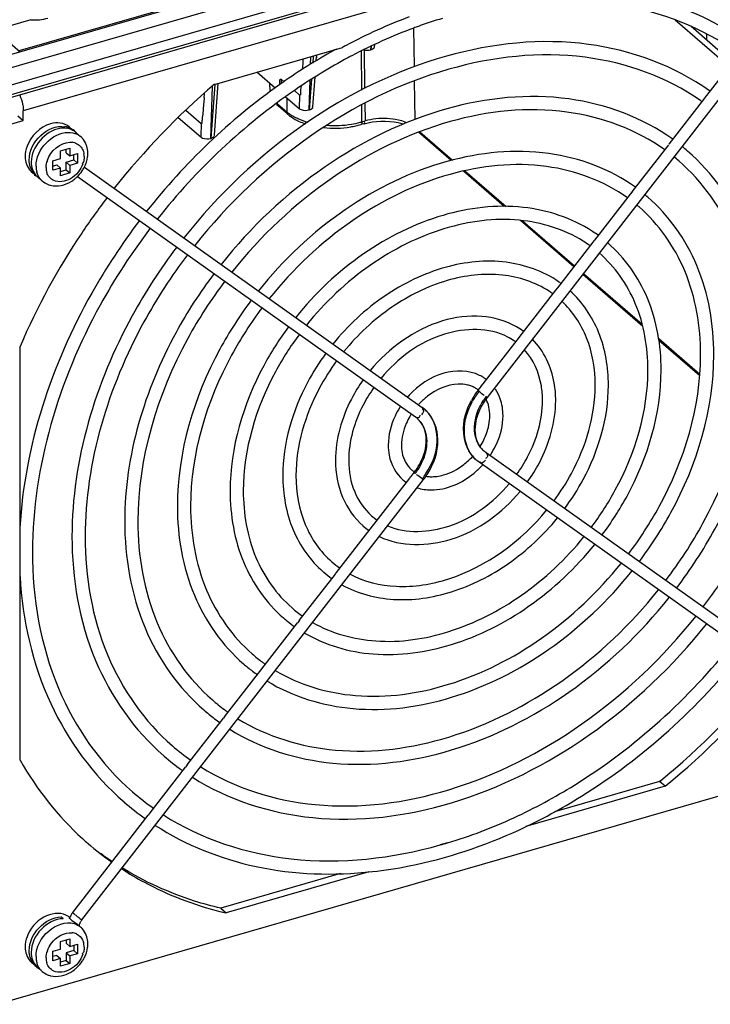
# Model space of a CAD drawing. Header units: inches. Extents: x 0 to 117, y 0 to 83.
# Tile 42 of 64: x 105.13 to 106.98, y 18.68 to 21.32. Entities that reach past the tile are written whole.
import ezdxf

# ---------------------------------------------------------------- set-up
doc = ezdxf.new("R2010")
doc.units = ezdxf.units.IN
doc.header["$LTSCALE"] = 6.431102
doc.header["$MEASUREMENT"] = 0
doc.layers.get('0').update_dxf_attribs({"linetype": 'CONTINUOUS'})

msp = doc.modelspace()

# ---------------------------------------------------------------- linework, layer by layer
at = {"color": 7, "linetype": 'CONTINUOUS'}
for p, q in [((104.3367, 20.9734), (107.7155, 21.9488)), ((107.467, 21.9121), (105.0189, 21.2054)), ((104.3353, 20.9269), (107.7281, 21.9063)), ((105.1238, 21.2399), (107.34, 21.8796)), ((105.028, 21.0937), (107.5181, 21.8126)), ((105.0313, 21.1015), (107.5214, 21.8204)), ((107.4051, 21.7335), (105.1377, 21.079)), ((107.3, 21.4915), (106.3832, 20.3101)), ((105.158, 21.3235), (105.0599, 21.2952)), ((106.1874, 21.1974), (106.1859, 21.3011)), ((106.8878, 21.3237), (107.0326, 21.1983)), ((107.0393, 21.2108), (106.9293, 21.3062)), ((105.1291, 21.2365), (105.0591, 21.2972)), ((106.9712, 21.287), (106.9714, 21.2798)), ((106.9714, 21.2798), (106.9716, 21.2695)), ((105.6508, 21.1503), (105.9944, 21.2495)), ((106.0717, 21.2527), (106.071, 21.2432)), ((106.071, 21.2432), (106.0713, 21.2526)), ((106.0808, 21.2514), (106.0813, 21.2571)), ((105.909, 21.2042), (105.9096, 21.2232)), ((105.9159, 21.2256), (105.9145, 21.2075)), ((105.9242, 21.2133), (105.925, 21.2249)), ((105.9255, 21.2216), (105.9259, 21.2284)), ((106.0461, 21.135), (106.0452, 21.24)), ((106.0525, 21.2438), (106.054, 21.1391)), ((107.0669, 21.2425), (106.9719, 21.1201)), ((105.8136, 21.1405), (105.7643, 21.1831)), ((105.915, 21.0899), (105.921, 21.1702)), ((105.6517, 21.1503), (105.641, 21.0054)), ((105.641, 21.0054), (105.6453, 21.1455)), ((105.6508, 21.0136), (105.6612, 21.1533)), ((105.8005, 21.1339), (105.7999, 21.1523)), ((105.8297, 21.1646), (105.8378, 21.1575)), ((105.8297, 21.1646), (105.8299, 21.1522)), ((105.9113, 21.1642), (105.9052, 21.0817)), ((105.9052, 21.0817), (105.9077, 21.1617)), ((106.1894, 21.0564), (106.1879, 21.1598)), ((105.8416, 21.1171), (105.8783, 21.0853)), ((105.8655, 21.1335), (105.8794, 21.1215)), ((105.8794, 21.1215), (105.8783, 21.0853)), ((106.9719, 21.1201), (106.9667, 21.1137)), ((105.8203, 21.0983), (105.8202, 21.1011)), ((105.8203, 21.0983), (105.8452, 21.0767)), ((105.8483, 21.0695), (105.8234, 21.0911)), ((105.8449, 21.1143), (105.8452, 21.0767)), ((106.0468, 21.0497), (106.0464, 21.0953)), ((106.0546, 21.0996), (106.0553, 21.0522)), ((106.9668, 21.1136), (106.8709, 20.99)), ((105.123, 21.0662), (105.1377, 21.0534)), ((105.1375, 21.0849), (105.1377, 21.079)), ((105.1377, 21.0534), (105.1377, 21.079)), ((105.5739, 21.081), (105.6152, 21.0452)), ((105.0695, 21.0337), (105.1377, 21.0534)), ((105.5535, 21.0615), (105.614, 21.0091)), ((105.6152, 21.0452), (105.614, 21.0091)), ((106.052, 21.0446), (106.0435, 21.0422)), ((106.0468, 21.0497), (106.0553, 21.0522)), ((106.052, 21.0446), (106.0631, 21.0474)), ((106.0538, 21.0498), (106.0534, 21.0513)), ((106.1544, 21.0454), (106.159, 21.044)), ((105.2621, 21.0356), (105.2683, 21.0301)), ((105.2786, 21.0212), (105.2916, 21.01)), ((106.2864, 20.946), (106.1988, 21.0218)), ((106.2024, 21.0232), (106.2903, 20.947)), ((106.8668, 20.9846), (106.7717, 20.8622)), ((106.8693, 20.9879), (106.8667, 20.9847)), ((105.2371, 20.9715), (105.2627, 20.9789)), ((105.2371, 20.951), (105.2371, 20.9715)), ((105.2528, 20.9669), (105.2528, 20.976)), ((105.2528, 20.9669), (105.2627, 20.9584)), ((105.2627, 20.9789), (105.2627, 20.9584)), ((105.2627, 20.9584), (105.2831, 20.9643)), ((105.2733, 20.9473), (105.2733, 20.9615)), ((105.2831, 20.9643), (105.2831, 20.9387)), ((105.2166, 20.9451), (105.2371, 20.951)), ((105.2166, 20.9196), (105.2166, 20.9451)), ((105.2166, 20.9309), (105.2273, 20.934)), ((105.2273, 20.934), (105.2371, 20.9255)), ((105.2528, 20.9414), (105.2733, 20.9473)), ((105.2528, 20.9414), (105.2627, 20.9328)), ((105.2528, 20.9209), (105.2528, 20.9414)), ((105.2831, 20.9387), (105.2627, 20.9328)), ((105.2627, 20.9328), (105.2627, 20.9124)), ((105.2733, 20.9473), (105.2831, 20.9387)), ((105.301, 20.9567), (105.3008, 20.9503)), ((105.159, 20.9165), (105.1653, 20.9111)), ((105.2371, 20.9255), (105.2166, 20.9196)), ((105.2371, 20.905), (105.2371, 20.9255)), ((105.2371, 20.9164), (105.2528, 20.9209)), ((105.2627, 20.9124), (105.2371, 20.905)), ((105.2528, 20.9209), (105.2627, 20.9124)), ((105.3016, 20.9284), (106.2087, 20.2832)), ((106.429, 20.8225), (106.3194, 20.9174)), ((106.3234, 20.9183), (106.434, 20.8226)), ((105.1755, 20.9022), (105.1885, 20.8909)), ((105.2831, 20.903), (106.1905, 20.2575)), ((106.7667, 20.8557), (106.671, 20.7324)), ((106.7718, 20.8622), (106.7666, 20.8558)), ((106.6156, 20.6609), (106.4721, 20.7851)), ((106.4782, 20.7843), (106.6176, 20.6636)), ((106.6666, 20.7267), (106.5716, 20.6043)), ((106.6692, 20.73), (106.6666, 20.7268)), ((106.6711, 20.7325), (106.6692, 20.73)), ((106.8008, 20.5005), (106.6394, 20.6403)), ((106.6415, 20.6429), (106.7991, 20.5064)), ((106.5665, 20.5977), (106.4709, 20.4744)), ((106.5716, 20.6043), (106.5664, 20.5979)), ((106.4691, 20.4721), (106.3714, 20.3463)), ((106.471, 20.4746), (106.4691, 20.4721)), ((106.8435, 20.468), (106.954, 20.3722)), ((106.9536, 20.3682), (106.8441, 20.463)), ((105.1292, 19.3363), (105.1292, 20.447)), ((106.3664, 20.3398), (106.3583, 20.3294)), ((106.3714, 20.3463), (106.3661, 20.34)), ((106.3728, 20.3173), (106.3738, 20.3166)), ((106.3738, 20.3166), (106.3743, 20.3163)), ((106.3799, 20.3121), (106.3836, 20.3096)), ((106.2095, 20.2783), (106.2083, 20.2782)), ((106.2155, 20.2778), (106.2087, 20.2832)), ((106.195, 20.254), (106.1899, 20.2579)), ((106.2031, 20.2614), (106.2035, 20.2628)), ((106.2075, 20.2635), (106.209, 20.2658)), ((106.3804, 20.161), (106.3754, 20.1649)), ((106.3611, 20.1362), (106.3548, 20.1411)), ((107.2967, 19.5093), (106.3799, 20.1614)), ((107.2784, 19.4836), (106.3616, 20.1358)), ((105.2952, 18.9081), (106.212, 20.0895)), ((106.0784, 19.9687), (106.1752, 20.0934)), ((106.1786, 20.0978), (106.1871, 20.1088)), ((106.1877, 20.1081), (106.1865, 20.1094)), ((106.1899, 20.106), (106.1877, 20.1081)), ((106.1944, 20.1024), (106.194, 20.1029)), ((106.1952, 20.1017), (106.1944, 20.1024)), ((106.197, 20.1002), (106.1952, 20.1017)), ((106.2075, 20.0924), (106.197, 20.1002)), ((105.9784, 19.8398), (106.0749, 19.9642)), ((106.0782, 19.9689), (106.0746, 19.9645)), ((105.8786, 19.7112), (105.9754, 19.836)), ((105.978, 19.8402), (105.975, 19.8364)), ((105.7782, 19.5819), (105.8735, 19.7047)), ((105.8787, 19.7113), (105.8734, 19.7048)), ((105.6782, 19.4529), (105.7753, 19.5781)), ((105.7779, 19.5823), (105.7748, 19.5784)), ((105.6778, 19.4533), (105.6747, 19.4495)), ((105.5778, 19.3236), (105.6752, 19.4491)), ((107.4733, 19.375), (105.0695, 18.6811)), ((105.5148, 19.348), (105.516, 19.347)), ((105.576, 19.3212), (105.5734, 19.3179)), ((105.5779, 19.3237), (105.576, 19.3212)), ((105.4784, 19.1954), (105.5734, 19.3179)), ((106.8605, 19.2663), (106.487, 19.1585)), ((106.8458, 19.2791), (106.5635, 19.1976)), ((106.8481, 19.281), (106.8458, 19.2791)), ((106.8605, 19.2663), (106.8458, 19.2791)), ((105.2704, 18.9274), (105.4733, 19.1889)), ((105.4784, 19.1955), (105.4732, 19.189)), ((106.2765, 19.1148), (106.2569, 19.1091)), ((105.9892, 19.0318), (105.6675, 18.939)), ((106.0655, 19.0368), (105.6823, 18.9262)), ((105.2732, 18.9246), (105.2826, 18.9169)), ((105.6675, 18.939), (105.6823, 18.9262)), ((105.2412, 18.9142), (105.241, 18.9145)), ((105.2444, 18.9117), (105.2429, 18.9126)), ((105.2437, 18.9121), (105.2433, 18.9124)), ((105.2804, 18.8977), (105.2826, 18.896)), ((105.2836, 18.8951), (105.2916, 18.8882)), ((105.2371, 18.8497), (105.2627, 18.8571)), ((105.2371, 18.8293), (105.2371, 18.8497)), ((105.2528, 18.8543), (105.2528, 18.8452)), ((105.2528, 18.8452), (105.2627, 18.8366)), ((105.2627, 18.8571), (105.2627, 18.8366)), ((105.2166, 18.8234), (105.2371, 18.8293)), ((105.2166, 18.7978), (105.2166, 18.8234)), ((105.2733, 18.8255), (105.2528, 18.8196)), ((105.2528, 18.8196), (105.2627, 18.8111)), ((105.2528, 18.8196), (105.2528, 18.7991)), ((105.2627, 18.8366), (105.2831, 18.8426)), ((105.2831, 18.817), (105.2627, 18.8111)), ((105.2733, 18.8397), (105.2733, 18.8255)), ((105.2733, 18.8255), (105.2831, 18.817)), ((105.2831, 18.8426), (105.2831, 18.817)), ((105.301, 18.8349), (105.3008, 18.8286)), ((105.159, 18.7947), (105.1657, 18.7889)), ((105.2273, 18.8122), (105.2166, 18.8092)), ((105.2371, 18.8037), (105.2166, 18.7978)), ((105.2273, 18.8122), (105.2371, 18.8037)), ((105.2371, 18.7832), (105.2371, 18.8037)), ((105.2528, 18.7991), (105.2371, 18.7946)), ((105.2627, 18.7906), (105.2371, 18.7832)), ((105.2528, 18.7991), (105.2627, 18.7906)), ((105.2627, 18.8111), (105.2627, 18.7906)), ((105.1755, 18.7804), (105.1885, 18.7692))]:
    msp.add_line(p, q, dxfattribs=at)
for points in [[(106.0631, 21.0474), (106.0742, 21.0494), (106.0857, 21.0508)], [(106.0857, 21.0508), (106.0976, 21.0515), (106.1095, 21.0516), (106.1213, 21.051), (106.1329, 21.0497), (106.1439, 21.0478), (106.1544, 21.0454)], [(105.2409, 18.9147), (105.2407, 18.9149), (105.2406, 18.9151), (105.2404, 18.9153), (105.2401, 18.9154), (105.2397, 18.9155), (105.2392, 18.9157)], [(105.2419, 18.9133), (105.2417, 18.9135), (105.2415, 18.9137), (105.2414, 18.914), (105.2409, 18.9147)], [(105.2429, 18.9126), (105.2426, 18.9128), (105.2423, 18.9131), (105.2419, 18.9133)], [(105.2447, 18.9109), (105.2449, 18.9111), (105.2449, 18.9112), (105.2449, 18.9114), (105.2447, 18.9115), (105.2444, 18.9117)]]:
    msp.add_lwpolyline(points, dxfattribs=at)
for centre, radius, start, end in [((106.6842, 19.9729), 1.4511, 110.5975, 117.9355), ((106.6359, 20.088), 1.2942, 106.7598, 109.7702), ((106.6768, 19.9804), 1.4093, 110.3942, 117.8092), ((106.6483, 20.0529), 1.3314, 109.7585, 110.3302), ((106.7142, 19.9132), 1.5178, 117.8792, 118.3091), ((106.7185, 19.8981), 1.537, 118.7971, 119.4938), ((106.7101, 19.9142), 1.4834, 117.7528, 118.1933), ((100.5759, 21.625), 5.3292, 355.3285, 355.6346), ((106.9113, 19.6672), 1.9465, 130.3606, 141.7856), ((100.9693, 21.4957), 4.6695, 355.3219, 355.4694), ((105.8487, 21.1355), 0.0482, 181.8924, 185.4963), ((105.8744, 21.151), 0.0786, 222.2207, 224.761), ((105.8738, 21.1604), 0.082, 227.5646, 229.2394), ((105.88, 21.1566), 0.0866, 224.7944, 229.1688), ((106.5958, 20.5958), 0.6247, 54.4136, 54.8763), ((105.934, 21.1913), 0.1454, 240.9441, 245.7643), ((105.2402, 20.9789), 0.0586, 76.6247, 80.9681), ((105.9773, 21.2772), 0.2442, 279.2378, 282.5321), ((105.9826, 21.2537), 0.2201, 282.519, 286.0795), ((105.9862, 21.2583), 0.2172, 284.8991, 286.2151), ((106.1214, 20.936), 0.1204, 67.7361, 70.1233), ((105.2467, 20.9806), 0.0521, 73.7504, 82.7147), ((105.241, 20.9821), 0.0553, 68.2836, 76.661), ((105.2417, 20.9839), 0.0534, 60.0416, 68.2339), ((105.2618, 20.9752), 0.0458, 58.8282, 64.0414), ((105.2627, 20.9767), 0.0441, 49.0966, 58.8236), ((105.257, 20.97), 0.0529, 43.3959, 49.1002), ((105.2645, 20.9556), 0.0395, 74.8672, 83.713), ((106.8965, 20.9774), 0.0279, 150.0356, 152.6198), ((106.5496, 20.5426), 0.5671, 49.1201, 51.0692), ((105.2532, 20.9567), 0.0478, 359.9435, 8.2543), ((105.2374, 20.9653), 0.0735, 352.4423, 359.9267), ((105.242, 20.9652), 0.0689, 359.981, 5.0136), ((105.2358, 20.9307), 0.064, 179.9489, 187.7967), ((105.2783, 20.9513), 0.0224, 323.6132, 328.98), ((106.55, 20.543), 0.5312, 49.1262, 50.9956), ((105.2118, 20.9462), 0.0585, 197.2601, 201.983), ((105.188, 20.95), 0.0444, 224.7168, 229.1802), ((105.2088, 20.9449), 0.0552, 201.9513, 210.1911), ((105.2068, 20.9437), 0.0528, 210.2389, 227.1446), ((105.2301, 20.9299), 0.0582, 187.7818, 196.1022), ((105.2045, 20.9357), 0.0443, 224.5754, 229.0982), ((105.2466, 20.9271), 0.0478, 179.9435, 188.2543), ((105.2422, 20.9265), 0.0434, 188.2431, 196.7296), ((105.2142, 20.9729), 0.0982, 313.9818, 326.2148), ((105.2163, 20.9714), 0.0956, 326.2298, 332.461), ((105.2177, 20.9247), 0.0446, 219.4547, 229.0775), ((105.2246, 20.9339), 0.0562, 246.8385, 255.6118), ((105.2174, 20.9689), 0.0931, 301.4311, 308.0473), ((105.2156, 20.9713), 0.0961, 308.0161, 309.1211), ((105.2146, 20.9724), 0.0975, 309.1294, 313.9848), ((106.503, 20.4888), 0.4749, 49.1194, 50.3893), ((106.5034, 20.4892), 0.439, 49.1265, 50.2447), ((106.4545, 20.4324), 0.386, 54.1003, 56.8767), ((106.4544, 20.4322), 0.3508, 54.2964, 57.9864), ((106.4089, 20.3799), 0.2922, 53.9587, 55.4334), ((106.4087, 20.3796), 0.2571, 54.1952, 56.8624), ((106.3621, 20.3258), 0.2003, 54.1084, 60.0753), ((106.3611, 20.3243), 0.1666, 55.7246, 62.4836), ((106.3628, 20.3269), 0.1636, 53.9711, 55.7031), ((106.3152, 20.2716), 0.1085, 56.5112, 64.0323), ((106.3156, 20.2723), 0.1077, 52.8601, 56.503), ((106.3119, 20.2633), 0.0821, 69.5428, 77.2042), ((106.3142, 20.2695), 0.0755, 61.3363, 69.5186), ((106.5217, 20.2019), 0.2033, 142.1776, 151.2858), ((106.5158, 20.2072), 0.1993, 142.1913, 146.8915), ((106.3159, 20.2726), 0.0719, 53.1836, 61.2995), ((106.341, 20.1612), 0.2279, 137.2217, 138.8482), ((106.3383, 20.1638), 0.1887, 127.7215, 136.5105), ((106.5138, 20.2085), 0.1969, 146.8811, 151.6023), ((106.5083, 20.2136), 0.1619, 143.8492, 151.2891), ((106.5152, 20.2076), 0.1671, 142.1778, 150.946), ((106.5089, 20.2132), 0.1626, 142.1897, 143.8644), ((106.462, 20.4302), 0.1439, 234.5756, 235.1757), ((106.3394, 20.1626), 0.1903, 136.4926, 137.247), ((106.1538, 20.2061), 0.0946, 47.1521, 49.291), ((106.1584, 20.2114), 0.0877, 46.9533, 49.2984), ((106.1574, 20.2104), 0.089, 38.6476, 46.9326), ((106.335, 20.1652), 0.1852, 147.2346, 149.6436), ((106.1494, 20.201), 0.0699, 46.9328, 49.2997), ((106.1539, 20.2062), 0.063, 46.7698, 49.3185), ((106.1799, 20.2843), 0.0345, 327.5341, 332.0842), ((106.2106, 20.2759), 0.182, 327.4268, 334.1632), ((106.4172, 20.2136), 0.0641, 217.3662, 229.2598), ((106.4216, 20.2186), 0.0708, 218.6441, 229.2622), ((106.0593, 20.2088), 0.1623, 326.5, 335.4126), ((106.2043, 20.2793), 0.189, 307.7277, 317.7223), ((106.413, 20.2086), 0.0891, 218.6483, 226.5287), ((106.412, 20.2076), 0.0877, 226.5467, 229.2992), ((106.4165, 20.2128), 0.0946, 226.9977, 229.2925), ((106.2063, 20.2785), 0.2224, 325.9179, 328.487), ((106.2264, 20.1694), 0.071, 229.2086, 235.6976), ((106.0544, 20.2118), 0.168, 322.1916, 326.5642), ((106.0611, 20.206), 0.163, 322.9702, 326.7406), ((106.0629, 20.2049), 0.161, 326.7307, 331.2997), ((106.2041, 20.2795), 0.2247, 309.8612, 317.397), ((106.2019, 20.2815), 0.2277, 317.3874, 317.9665), ((106.227, 20.1703), 0.1075, 229.2042, 235.5994), ((106.2321, 20.0506), 0.0716, 138.5164, 143.0358), ((106.0617, 20.2056), 0.1624, 322.1891, 322.9695), ((106.3688, 20.3018), 0.2641, 232.3337, 232.5927), ((106.048, 20.2174), 0.2041, 322.1904, 326.7402), ((106.0546, 20.2117), 0.1993, 322.1913, 326.9051), ((106.233, 20.1897), 0.0925, 260.8957, 264.3395), ((106.2336, 20.1964), 0.0992, 264.3811, 271.1196), ((106.2333, 20.2078), 0.1106, 271.1366, 277.3541), ((106.1798, 20.1157), 0.1633, 229.0563, 235.6926), ((106.1793, 20.115), 0.1979, 229.0343, 235.0736), ((106.133, 20.0616), 0.2551, 229.0786, 235.2953), ((106.1315, 20.0598), 0.2883, 229.0962, 229.4628), ((106.1328, 20.0614), 0.2903, 229.4708, 234.933), ((106.0867, 20.0082), 0.3479, 229.1521, 235.1021), ((106.0861, 20.0076), 0.3824, 229.1497, 231.2718), ((106.0872, 20.009), 0.3842, 231.2739, 234.931), ((106.0399, 19.9542), 0.4398, 229.1289, 233.6541), ((106.04, 19.9543), 0.4754, 229.1205, 232.854), ((106.0407, 19.9553), 0.4411, 233.6536, 234.7943), ((106.0407, 19.9551), 0.4764, 232.8543, 234.9118), ((105.6192, 20.7862), 1.9431, 309.2294, 321.6343), ((105.6341, 20.7733), 1.9429, 309.14, 321.6895), ((105.9933, 19.9004), 0.532, 229.1282, 233.5833), ((105.9934, 19.9005), 0.5676, 229.1212, 232.9175), ((105.9943, 19.9017), 0.5336, 233.5829, 234.7944), ((105.9942, 19.9015), 0.5688, 232.9177, 234.858), ((105.9465, 19.8463), 0.6238, 229.0937, 234.863), ((105.9462, 19.8458), 0.6587, 229.2295, 234.2856), ((105.9465, 19.8463), 0.6593, 234.2867, 234.7255), ((105.9001, 19.7928), 0.7164, 229.1056, 234.7993), ((105.8994, 19.7919), 0.7507, 229.093, 234.7384), ((105.8518, 19.7369), 0.8256, 227.7551, 229.1095), ((105.8526, 19.7379), 0.8269, 229.1133, 234.7459), ((105.9199, 20.3122), 1.2496, 285.6453, 286.5813), ((105.8397, 19.7532), 0.83, 233.4425, 236.0936), ((105.3234, 18.8862), 0.0672, 142.195, 148.2571), ((105.3157, 18.9737), 0.065, 228.1029, 229.1428), ((105.8993, 19.8501), 0.949, 255.7136, 256.78), ((105.2325, 18.8795), 0.0453, 54.6578, 64.3697), ((105.2332, 18.8804), 0.0441, 49.1813, 54.6129), ((105.3221, 18.887), 0.0656, 148.2155, 157.2724), ((105.4723, 19.1614), 0.3095, 232.1898, 232.6949), ((105.2543, 18.8609), 0.045, 49.3023, 51.1147), ((105.45, 19.1321), 0.2726, 232.6988, 233.2532), ((105.3229, 18.8865), 0.0351, 147.6883, 153.2007), ((105.3236, 18.8861), 0.0359, 142.2026, 147.7177), ((105.2645, 18.8339), 0.0395, 74.8672, 83.713), ((105.2653, 18.8367), 0.0365, 65.4108, 74.8684), ((105.2627, 18.8549), 0.0441, 49.1068, 57.9537), ((105.257, 18.8482), 0.0529, 43.3959, 49.1002), ((105.2576, 18.8356), 0.0434, 8.2431, 16.7296), ((105.2374, 18.8436), 0.0735, 352.4423, 359.9267), ((105.242, 18.8435), 0.0689, 359.981, 5.0136), ((105.2783, 18.8295), 0.0224, 323.6132, 328.98), ((105.2532, 18.835), 0.0478, 359.9435, 8.2543), ((105.2109, 18.8241), 0.0575, 197.3382, 205.2192), ((105.188, 18.8283), 0.0444, 224.7168, 229.1802), ((105.2358, 18.809), 0.064, 179.9488, 187.8044), ((105.2301, 18.8082), 0.0582, 187.7894, 196.1179), ((105.2466, 18.8054), 0.0478, 179.9435, 188.2543), ((105.2422, 18.8047), 0.0434, 188.2431, 196.7296), ((105.2142, 18.8511), 0.0982, 313.9818, 326.2148), ((105.2163, 18.8496), 0.0956, 326.2298, 332.461), ((105.2058, 18.8211), 0.0515, 218.6894, 230.2306), ((105.2065, 18.8219), 0.0527, 230.2253, 238.4726), ((105.2045, 18.814), 0.0444, 224.4903, 229.0943), ((105.2177, 18.8029), 0.0447, 219.1398, 229.0762), ((105.2174, 18.8471), 0.0931, 301.4311, 308.0473), ((105.2156, 18.8495), 0.0961, 308.0161, 309.1211), ((105.2146, 18.8507), 0.0975, 309.1294, 313.9848), ((105.2246, 18.8121), 0.0562, 246.8385, 255.6118)]:
    msp.add_arc(centre, radius, start, end, dxfattribs=at)
for points, knots in [([(107.0728, 21.2667), (107.0024, 21.3157), (106.8395, 21.3918), (106.6618, 21.413), (106.5714, 21.4119)], [0, 0, 0, 0, 0.486835, 1, 1, 1, 1]), ([(107.0552, 21.2357), (106.9615, 21.3017), (106.7284, 21.3919), (106.482, 21.3783), (106.359, 21.352)], [0, 0, 0, 0, 0.476783, 1, 1, 1, 1]), ([(106.9795, 21.1329), (106.8853, 21.2003), (106.6456, 21.2878), (106.2538, 21.245), (105.8741, 21.0572), (105.6608, 20.8548), (105.5688, 20.7383)], [0, 0, 0, 0, 0.217531, 0.456941, 0.721278, 1, 1, 1, 1]), ([(105.9618, 21.2359), (105.9151, 21.2095), (105.731, 21.0924), (105.5706, 20.9386), (105.4688, 20.8095)], [0, 0, 0, 0, 0.245978, 1, 1, 1, 1]), ([(106.0092, 21.2216), (105.9608, 21.1956), (105.7691, 21.0789), (105.6026, 20.9217), (105.4977, 20.789)], [0, 0, 0, 0, 0.245218, 1, 1, 1, 1]), ([(106.9552, 21.1068), (106.8651, 21.1701), (106.6354, 21.2518), (106.2597, 21.2086), (105.8935, 21.0265), (105.6871, 20.8306), (105.5977, 20.7178)], [0, 0, 0, 0, 0.21487, 0.453812, 0.719353, 1, 1, 1, 1]), ([(105.8833, 21.1454), (105.8829, 21.1413), (105.8806, 21.1356), (105.8832, 21.1208), (105.8794, 21.1215)], [0, 0, 0, 0, 0.518605, 1, 1, 1, 1]), ([(106.881, 21.0029), (106.8001, 21.0611), (106.5944, 21.137), (106.2578, 21.1012), (105.9315, 20.9406), (105.748, 20.7671), (105.6689, 20.6672)], [0, 0, 0, 0, 0.21774, 0.457135, 0.72136, 1, 1, 1, 1]), ([(105.6232, 21.1149), (105.6227, 21.1089), (105.6217, 21.0968), (105.6201, 21.0794), (105.6186, 21.0632), (105.6171, 21.0543), (105.6175, 21.0448), (105.6152, 21.0452)], [0, 0, 0, 0, 0.257274, 0.512896, 0.764191, 0.899271, 1, 1, 1, 1]), ([(106.8599, 20.9744), (106.7835, 21.0293), (106.5876, 21.1009), (106.2659, 21.0657), (105.9518, 20.9107), (105.7745, 20.7432), (105.6978, 20.6466)], [0, 0, 0, 0, 0.214543, 0.453266, 0.718937, 1, 1, 1, 1]), ([(105.8203, 21.0983), (105.8203, 21.0969), (105.8207, 21.0942), (105.8219, 21.0916), (105.8228, 21.0906)], [0, 0, 0, 0, 0.510869, 1, 1, 1, 1]), ([(105.8477, 21.069), (105.8472, 21.0696), (105.8468, 21.072), (105.8479, 21.074), (105.8486, 21.0751)], [0, 0, 0, 0, 0.384261, 1, 1, 1, 1]), ([(105.8783, 21.0853), (105.8798, 21.0841), (105.8881, 21.0798), (105.8982, 21.0797), (105.9052, 21.0817)], [0, 0, 0, 0, 0.210622, 1, 1, 1, 1]), ([(105.2368, 21.0465), (105.2282, 21.0477), (105.1897, 21.0436), (105.1578, 21.0115), (105.1476, 20.9842)], [0, 0, 0, 0, 0.230895, 1, 1, 1, 1]), ([(105.1534, 20.9468), (105.1534, 20.9712), (105.1769, 21.0183), (105.2267, 21.0404), (105.2494, 21.0367)], [0, 0, 0, 0, 0.514045, 1, 1, 1, 1]), ([(106.0468, 21.0497), (106.0468, 21.0478), (106.0472, 21.0452), (106.0445, 21.0413), (106.0436, 21.0418)], [0, 0, 0, 0, 0.651139, 1, 1, 1, 1]), ([(106.0522, 21.044), (106.0529, 21.044), (106.0551, 21.0458), (106.0541, 21.0484), (106.0538, 21.0498)], [0, 0, 0, 0, 0.328304, 1, 1, 1, 1]), ([(106.1624, 21.0492), (106.1566, 21.0513), (106.1311, 21.0585), (106.1042, 21.0597), (106.0841, 21.0576)], [0, 0, 0, 0, 0.234307, 1, 1, 1, 1]), ([(105.1718, 20.9308), (105.1718, 20.9533), (105.1927, 20.9975), (105.2361, 21.0211), (105.2581, 21.0214)], [0, 0, 0, 0, 0.505907, 1, 1, 1, 1]), ([(105.2626, 20.9951), (105.2636, 20.9952), (105.2657, 20.9952), (105.2678, 20.995), (105.2689, 20.9949)], [0, 0, 0, 0, 0.504642, 1, 1, 1, 1]), ([(105.614, 21.0091), (105.6155, 21.0078), (105.6239, 21.0035), (105.634, 21.0034), (105.641, 21.0054)], [0, 0, 0, 0, 0.210622, 1, 1, 1, 1]), ([(106.7809, 20.874), (106.7134, 20.9227), (106.5418, 20.9864), (106.2608, 20.957), (105.9883, 20.8236), (105.8351, 20.6792), (105.769, 20.596)], [0, 0, 0, 0, 0.218067, 0.457495, 0.721548, 1, 1, 1, 1]), ([(107.133, 20.465), (107.133, 20.5622), (107.1012, 20.7525), (106.989, 20.9124), (106.9208, 20.9714)], [0, 0, 0, 0, 0.518797, 1, 1, 1, 1]), ([(105.2976, 20.9372), (105.2918, 20.9207), (105.2702, 20.893), (105.2329, 20.8859), (105.2192, 20.8921)], [0, 0, 0, 0, 0.538646, 1, 1, 1, 1]), ([(106.7599, 20.8455), (106.6968, 20.8909), (106.5349, 20.9503), (106.2689, 20.9215), (106.0087, 20.7936), (105.8616, 20.6552), (105.7979, 20.5754)], [0, 0, 0, 0, 0.214224, 0.452837, 0.718627, 1, 1, 1, 1]), ([(107.0975, 20.465), (107.0975, 20.5575), (107.0678, 20.7377), (106.9618, 20.8891), (106.8976, 20.9447)], [0, 0, 0, 0, 0.521336, 1, 1, 1, 1]), ([(105.3627, 20.8463), (105.339, 20.8153), (105.2491, 20.6897), (105.1744, 20.5531), (105.1292, 20.447)], [0, 0, 0, 0, 0.253042, 1, 1, 1, 1]), ([(106.6654, 20.7556), (106.6104, 20.7915), (106.4738, 20.8363), (106.2536, 20.8091), (106.0408, 20.7028), (105.921, 20.5897), (105.869, 20.5248)], [0, 0, 0, 0, 0.219004, 0.459128, 0.722737, 1, 1, 1, 1]), ([(106.9915, 20.4242), (106.9915, 20.5055), (106.9648, 20.6647), (106.8709, 20.7985), (106.8139, 20.8479)], [0, 0, 0, 0, 0.518563, 1, 1, 1, 1]), ([(106.956, 20.4242), (106.956, 20.5007), (106.9314, 20.6498), (106.8437, 20.7752), (106.7906, 20.8212)], [0, 0, 0, 0, 0.521615, 1, 1, 1, 1]), ([(105.4495, 20.7846), (105.4024, 20.7226), (105.2388, 20.4749), (105.1407, 20.1797), (105.1286, 19.9608)], [0, 0, 0, 0, 0.261912, 1, 1, 1, 1]), ([(106.6404, 20.7296), (106.5895, 20.7614), (106.4627, 20.8003), (106.2588, 20.7724), (106.0599, 20.6717), (105.9471, 20.5653), (105.8979, 20.5042)], [0, 0, 0, 0, 0.214581, 0.454038, 0.719632, 1, 1, 1, 1]), ([(105.4784, 20.764), (105.4287, 20.6987), (105.2586, 20.4389), (105.1623, 20.1248), (105.1623, 19.8961)], [0, 0, 0, 0, 0.264216, 1, 1, 1, 1]), ([(106.85, 20.3833), (106.85, 20.4488), (106.8285, 20.577), (106.7528, 20.6847), (106.7068, 20.7245)], [0, 0, 0, 0, 0.518229, 1, 1, 1, 1]), ([(105.5495, 20.7134), (105.5053, 20.655), (105.3538, 20.4225), (105.2683, 20.1416), (105.2683, 19.9369)], [0, 0, 0, 0, 0.263564, 1, 1, 1, 1]), ([(105.5784, 20.6929), (105.5352, 20.6359), (105.3875, 20.4095), (105.3037, 20.136), (105.3037, 19.9369)], [0, 0, 0, 0, 0.264255, 1, 1, 1, 1]), ([(106.8145, 20.3833), (106.8145, 20.444), (106.7951, 20.5621), (106.7256, 20.6614), (106.6836, 20.6977)], [0, 0, 0, 0, 0.522052, 1, 1, 1, 1]), ([(106.5747, 20.6205), (106.5335, 20.6488), (106.4302, 20.6854), (106.2624, 20.6671), (106.1001, 20.5878), (106.0085, 20.5024), (105.9688, 20.4533)], [0, 0, 0, 0, 0.219553, 0.459462, 0.722767, 1, 1, 1, 1]), ([(105.6496, 20.6422), (105.6119, 20.5922), (105.4826, 20.3931), (105.4098, 20.1528), (105.4098, 19.9778)], [0, 0, 0, 0, 0.263502, 1, 1, 1, 1]), ([(106.5492, 20.5949), (106.5121, 20.6191), (106.4189, 20.6494), (106.2676, 20.6305), (106.1193, 20.5569), (106.0349, 20.4783), (105.998, 20.433)], [0, 0, 0, 0, 0.213523, 0.452456, 0.718459, 1, 1, 1, 1]), ([(105.6785, 20.6217), (105.6418, 20.5731), (105.5163, 20.3801), (105.4452, 20.1473), (105.4452, 19.9778)], [0, 0, 0, 0, 0.264309, 1, 1, 1, 1]), ([(106.7085, 20.3425), (106.7085, 20.3908), (106.693, 20.4855), (106.6386, 20.5659), (106.6052, 20.5962)], [0, 0, 0, 0, 0.517557, 1, 1, 1, 1]), ([(105.7497, 20.571), (105.7185, 20.5294), (105.6115, 20.3637), (105.5513, 20.1641), (105.5513, 20.0186)], [0, 0, 0, 0, 0.263412, 1, 1, 1, 1]), ([(106.673, 20.3425), (106.673, 20.3857), (106.6597, 20.4696), (106.6124, 20.5412), (106.5834, 20.5681)], [0, 0, 0, 0, 0.522544, 1, 1, 1, 1]), ([(105.7786, 20.5505), (105.7484, 20.5103), (105.6452, 20.3508), (105.5867, 20.1586), (105.5867, 20.0186)], [0, 0, 0, 0, 0.264383, 1, 1, 1, 1]), ([(106.462, 20.4994), (106.4337, 20.5157), (106.3655, 20.535), (106.218, 20.5147), (106.119, 20.4427), (106.0692, 20.3824)], [0, 0, 0, 0, 0.223128, 0.465604, 1, 1, 1, 1]), ([(105.8498, 20.4998), (105.8251, 20.4666), (105.7403, 20.3343), (105.6928, 20.1753), (105.6928, 20.0595)], [0, 0, 0, 0, 0.263279, 1, 1, 1, 1]), ([(106.4381, 20.4721), (106.3878, 20.4983), (106.2471, 20.4953), (106.1424, 20.4148), (106.0982, 20.3618)], [0, 0, 0, 0, 0.451044, 1, 1, 1, 1]), ([(106.9622, 19.7472), (107.0058, 19.8043), (107.1546, 20.0313), (107.239, 20.3059), (107.239, 20.5058)], [0, 0, 0, 0, 0.264264, 1, 1, 1, 1]), ([(105.8787, 20.4793), (105.855, 20.4475), (105.774, 20.3214), (105.7282, 20.1698), (105.7282, 20.0595)], [0, 0, 0, 0, 0.264496, 1, 1, 1, 1]), ([(106.567, 20.3016), (106.567, 20.3174), (106.5625, 20.3768), (106.5353, 20.4353), (106.5046, 20.4665)], [0, 0, 0, 0, 0.265511, 1, 1, 1, 1]), ([(106.8622, 19.8184), (106.8992, 19.8671), (107.0258, 20.0607), (107.0975, 20.2947), (107.0975, 20.465)], [0, 0, 0, 0, 0.26432, 1, 1, 1, 1]), ([(106.8911, 19.7978), (106.9291, 19.8479), (107.0595, 20.0477), (107.133, 20.2891), (107.133, 20.465)], [0, 0, 0, 0, 0.263514, 1, 1, 1, 1]), ([(105.9499, 20.4286), (105.9317, 20.4038), (105.8692, 20.3049), (105.8343, 20.1866), (105.8343, 20.1003)], [0, 0, 0, 0, 0.263056, 1, 1, 1, 1]), ([(106.5316, 20.3016), (106.5316, 20.3149), (106.528, 20.3637), (106.5069, 20.412), (106.4826, 20.4382)], [0, 0, 0, 0, 0.270752, 1, 1, 1, 1]), ([(105.9787, 20.4081), (105.9616, 20.3847), (105.9029, 20.292), (105.8697, 20.1811), (105.8697, 20.1003)], [0, 0, 0, 0, 0.264687, 1, 1, 1, 1]), ([(106.7621, 19.8895), (106.7926, 19.9299), (106.8969, 20.0901), (106.956, 20.2834), (106.956, 20.4242)], [0, 0, 0, 0, 0.264397, 1, 1, 1, 1]), ([(106.791, 19.869), (106.8225, 19.9107), (106.9306, 20.0771), (106.9915, 20.2779), (106.9915, 20.4242)], [0, 0, 0, 0, 0.263427, 1, 1, 1, 1]), ([(106.3627, 20.3692), (106.3338, 20.3833), (106.2579, 20.384), (106.1986, 20.3428), (106.1738, 20.3159)], [0, 0, 0, 0, 0.467315, 1, 1, 1, 1]), ([(106.6621, 19.9607), (106.6861, 19.9927), (106.7681, 20.1194), (106.8145, 20.2722), (106.8145, 20.3833)], [0, 0, 0, 0, 0.264515, 1, 1, 1, 1]), ([(106.6909, 19.9402), (106.7159, 19.9735), (106.8018, 20.1065), (106.85, 20.2666), (106.85, 20.3833)], [0, 0, 0, 0, 0.263299, 1, 1, 1, 1]), ([(106.05, 20.3574), (106.0383, 20.3409), (105.9981, 20.2755), (105.9758, 20.1978), (105.9758, 20.1412)], [0, 0, 0, 0, 0.262596, 1, 1, 1, 1]), ([(106.0789, 20.3368), (106.0682, 20.3218), (106.0317, 20.2626), (106.0112, 20.1923), (106.0112, 20.1412)], [0, 0, 0, 0, 0.265071, 1, 1, 1, 1]), ([(106.3301, 20.3433), (106.3219, 20.3452), (106.2837, 20.3482), (106.2461, 20.331), (106.2228, 20.313)], [0, 0, 0, 0, 0.221932, 1, 1, 1, 1]), ([(106.3576, 20.33), (106.3577, 20.3295), (106.3596, 20.3285), (106.3609, 20.3271), (106.362, 20.3262)], [0, 0, 0, 0, 0.252322, 1, 1, 1, 1]), ([(106.562, 20.0319), (106.5795, 20.0555), (106.6392, 20.1488), (106.673, 20.2609), (106.673, 20.3425)], [0, 0, 0, 0, 0.264715, 1, 1, 1, 1]), ([(106.5908, 20.0114), (106.6094, 20.0363), (106.6729, 20.1359), (106.7085, 20.2554), (106.7085, 20.3425)], [0, 0, 0, 0, 0.263086, 1, 1, 1, 1]), ([(106.352, 20.1436), (106.3328, 20.1615), (106.3096, 20.2192), (106.3264, 20.276), (106.3405, 20.3022)], [0, 0, 0, 0, 0.467804, 1, 1, 1, 1]), ([(106.3434, 20.1529), (106.3287, 20.1713), (106.3139, 20.2248), (106.3302, 20.2755), (106.3434, 20.2996)], [0, 0, 0, 0, 0.460714, 1, 1, 1, 1]), ([(106.4619, 20.1031), (106.4729, 20.1183), (106.5104, 20.1782), (106.5316, 20.2496), (106.5316, 20.3016)], [0, 0, 0, 0, 0.265123, 1, 1, 1, 1]), ([(106.4907, 20.0826), (106.5027, 20.0992), (106.544, 20.1653), (106.567, 20.2441), (106.567, 20.3016)], [0, 0, 0, 0, 0.26265, 1, 1, 1, 1]), ([(106.1496, 20.2849), (106.1445, 20.2769), (106.1268, 20.2454), (106.1173, 20.2088), (106.1173, 20.182)], [0, 0, 0, 0, 0.261079, 1, 1, 1, 1]), ([(106.2104, 20.2681), (106.2116, 20.2703), (106.2145, 20.274), (106.211, 20.2784), (106.2095, 20.2783)], [0, 0, 0, 0, 0.619827, 1, 1, 1, 1]), ([(106.2215, 20.1029), (106.2394, 20.1303), (106.2625, 20.1912), (106.239, 20.2561), (106.2182, 20.2755)], [0, 0, 0, 0, 0.534957, 1, 1, 1, 1]), ([(106.1752, 20.2588), (106.1716, 20.2527), (106.1594, 20.2288), (106.1527, 20.2017), (106.1527, 20.182)], [0, 0, 0, 0, 0.265727, 1, 1, 1, 1]), ([(106.1905, 20.2575), (106.1923, 20.2561), (106.1979, 20.2542), (106.2023, 20.2588), (106.2031, 20.2614)], [0, 0, 0, 0, 0.461512, 1, 1, 1, 1]), ([(106.2068, 20.1413), (106.2158, 20.1609), (106.2257, 20.2006), (106.2097, 20.2402), (106.197, 20.2521)], [0, 0, 0, 0, 0.554621, 1, 1, 1, 1]), ([(106.2143, 20.1505), (106.2205, 20.1686), (106.226, 20.2057), (106.2093, 20.2407), (106.1971, 20.2521)], [0, 0, 0, 0, 0.535336, 1, 1, 1, 1]), ([(106.2187, 20.1055), (106.2353, 20.131), (106.2573, 20.1856), (106.243, 20.2459), (106.2269, 20.266)], [0, 0, 0, 0, 0.541793, 1, 1, 1, 1]), ([(106.3663, 20.1744), (106.3616, 20.1802), (106.3453, 20.2088), (106.348, 20.2449), (106.3561, 20.2684)], [0, 0, 0, 0, 0.231026, 1, 1, 1, 1]), ([(106.3663, 20.1746), (106.3625, 20.1795), (106.3489, 20.2039), (106.3498, 20.2342), (106.3553, 20.2548)], [0, 0, 0, 0, 0.224272, 1, 1, 1, 1]), ([(106.3743, 20.1966), (106.3769, 20.2019), (106.3855, 20.2222), (106.3901, 20.2445), (106.3901, 20.2608)], [0, 0, 0, 0, 0.264371, 1, 1, 1, 1]), ([(106.3959, 20.1623), (106.4006, 20.17), (106.4168, 20.2004), (106.4255, 20.2353), (106.4255, 20.2608)], [0, 0, 0, 0, 0.260826, 1, 1, 1, 1]), ([(106.1173, 20.182), (106.1173, 20.173), (106.1201, 20.1388), (106.1377, 20.1054), (106.1568, 20.0889)], [0, 0, 0, 0, 0.264409, 1, 1, 1, 1]), ([(106.1527, 20.182), (106.1527, 20.1753), (106.1546, 20.151), (106.1667, 20.1271), (106.18, 20.1156)], [0, 0, 0, 0, 0.277553, 1, 1, 1, 1]), ([(105.9758, 20.1412), (105.9758, 20.1076), (105.9869, 20.0416), (106.0259, 19.9862), (106.0496, 19.9656)], [0, 0, 0, 0, 0.516616, 1, 1, 1, 1]), ([(106.0112, 20.1412), (106.0112, 20.1124), (106.0203, 20.0565), (106.0531, 20.0095), (106.0728, 19.9923)], [0, 0, 0, 0, 0.524403, 1, 1, 1, 1]), ([(106.3786, 20.1418), (106.3764, 20.1389), (106.3734, 20.1356), (106.3665, 20.133), (106.3653, 20.1362), (106.3652, 20.1375)], [0, 0, 0, 0, 0.585159, 0.788074, 1, 1, 1, 1]), ([(106.3836, 20.1514), (106.3834, 20.1503), (106.3821, 20.148), (106.3798, 20.1466), (106.3786, 20.146)], [0, 0, 0, 0, 0.443012, 1, 1, 1, 1]), ([(106.2475, 20.0981), (106.2536, 20.0989), (106.2797, 20.1043), (106.3038, 20.1174), (106.3199, 20.1298)], [0, 0, 0, 0, 0.233817, 1, 1, 1, 1]), ([(105.8343, 20.1003), (105.8343, 20.0508), (105.8506, 19.9537), (105.9079, 19.8722), (105.9427, 19.842)], [0, 0, 0, 0, 0.517675, 1, 1, 1, 1]), ([(105.8697, 20.1003), (105.8697, 20.0556), (105.884, 19.9687), (105.935, 19.8956), (105.9659, 19.8688)], [0, 0, 0, 0, 0.522798, 1, 1, 1, 1]), ([(106.195, 20.0676), (106.2071, 20.0637), (106.2613, 20.0556), (106.3163, 20.0805), (106.3481, 20.107)], [0, 0, 0, 0, 0.234016, 1, 1, 1, 1]), ([(106.2127, 20.089), (106.2128, 20.0887), (106.2098, 20.0908), (106.2095, 20.0911), (106.2083, 20.092)], [0, 0, 0, 0, 0.180817, 1, 1, 1, 1]), ([(105.6928, 20.0595), (105.6928, 19.994), (105.7143, 19.8658), (105.79, 19.7581), (105.836, 19.7183)], [0, 0, 0, 0, 0.518229, 1, 1, 1, 1]), ([(105.7282, 20.0595), (105.7282, 19.9988), (105.7477, 19.8807), (105.8171, 19.7814), (105.8592, 19.7451)], [0, 0, 0, 0, 0.522052, 1, 1, 1, 1]), ([(106.1157, 19.9654), (106.1661, 19.9436), (106.2993, 19.9514), (106.3996, 20.0281), (106.4424, 20.0783)], [0, 0, 0, 0, 0.454025, 1, 1, 1, 1]), ([(106.0935, 19.9367), (106.1514, 19.9085), (106.3065, 19.9116), (106.4232, 20.0003), (106.4713, 20.0577)], [0, 0, 0, 0, 0.462495, 1, 1, 1, 1]), ([(105.5513, 20.0186), (105.5513, 19.9373), (105.5779, 19.7781), (105.6718, 19.6443), (105.7289, 19.5949)], [0, 0, 0, 0, 0.518563, 1, 1, 1, 1]), ([(105.5867, 20.0186), (105.5867, 19.9421), (105.6114, 19.793), (105.6991, 19.6676), (105.7522, 19.6216)], [0, 0, 0, 0, 0.521615, 1, 1, 1, 1]), ([(106.0149, 19.8354), (106.0526, 19.8156), (106.1437, 19.7936), (106.3415, 19.8259), (106.4746, 19.9246), (106.5425, 20.0071)], [0, 0, 0, 0, 0.216277, 0.457846, 1, 1, 1, 1]), ([(105.9928, 19.807), (106.0348, 19.7839), (106.1355, 19.7572), (106.2942, 19.7812), (106.4471, 19.8592), (106.5336, 19.9402), (106.5715, 19.9865)], [0, 0, 0, 0, 0.220692, 0.461798, 0.724565, 1, 1, 1, 1]), ([(105.4098, 19.9778), (105.4098, 19.8806), (105.4416, 19.6903), (105.5538, 19.5304), (105.622, 19.4714)], [0, 0, 0, 0, 0.518797, 1, 1, 1, 1]), ([(105.4452, 19.9778), (105.4452, 19.8853), (105.475, 19.7051), (105.581, 19.5537), (105.6452, 19.4981)], [0, 0, 0, 0, 0.521336, 1, 1, 1, 1]), ([(105.2683, 19.9369), (105.2683, 19.8239), (105.3052, 19.6026), (105.4356, 19.4167), (105.5148, 19.348)], [0, 0, 0, 0, 0.518957, 1, 1, 1, 1]), ([(105.3037, 19.9369), (105.3037, 19.8286), (105.3387, 19.6175), (105.4628, 19.44), (105.538, 19.3748)], [0, 0, 0, 0, 0.52113, 1, 1, 1, 1]), ([(105.9144, 19.706), (105.9656, 19.6767), (106.0909, 19.6427), (106.2902, 19.673), (106.4842, 19.7726), (106.5944, 19.8764), (106.6426, 19.9359)], [0, 0, 0, 0, 0.215243, 0.455231, 0.720486, 1, 1, 1, 1]), ([(105.8925, 19.6777), (105.9479, 19.6451), (106.0829, 19.6064), (106.2973, 19.637), (106.504, 19.7422), (106.6207, 19.8523), (106.6716, 19.9153)], [0, 0, 0, 0, 0.219579, 0.460264, 0.723586, 1, 1, 1, 1]), ([(105.1623, 19.8961), (105.1623, 19.7719), (105.2023, 19.5297), (105.3447, 19.3261), (105.431, 19.2513)], [0, 0, 0, 0, 0.520985, 1, 1, 1, 1]), ([(105.8138, 19.577), (105.8783, 19.5382), (106.0378, 19.4919), (106.2928, 19.5287), (106.5409, 19.6554), (106.6814, 19.7884), (106.7427, 19.8647)], [0, 0, 0, 0, 0.215342, 0.455157, 0.720409, 1, 1, 1, 1]), ([(105.1288, 19.8297), (105.1357, 19.7128), (105.1862, 19.4856), (105.3251, 19.2962), (105.408, 19.2244)], [0, 0, 0, 0, 0.516573, 1, 1, 1, 1]), ([(105.7923, 19.5486), (105.8611, 19.5065), (106.0302, 19.4556), (106.3003, 19.4928), (106.5609, 19.6252), (106.7078, 19.7644), (106.7716, 19.8441)], [0, 0, 0, 0, 0.218897, 0.459317, 0.722979, 1, 1, 1, 1]), ([(105.6921, 19.4195), (105.7743, 19.3679), (105.9776, 19.3049), (106.3032, 19.3487), (106.6177, 19.5082), (106.7949, 19.6765), (106.8717, 19.7729)], [0, 0, 0, 0, 0.218437, 0.458673, 0.722567, 1, 1, 1, 1]), ([(105.7139, 19.4476), (105.7919, 19.3995), (105.9855, 19.3411), (106.296, 19.3846), (106.5978, 19.5385), (106.7685, 19.7005), (106.8428, 19.7935)], [0, 0, 0, 0, 0.215448, 0.455173, 0.720407, 1, 1, 1, 1]), ([(105.6138, 19.3186), (105.7052, 19.2609), (105.9328, 19.1904), (106.2989, 19.2404), (106.6547, 19.4215), (106.8556, 19.6126), (106.9429, 19.7223)], [0, 0, 0, 0, 0.21552, 0.455172, 0.720395, 1, 1, 1, 1]), ([(105.592, 19.2905), (105.6876, 19.2294), (105.925, 19.1542), (106.3062, 19.2045), (106.6746, 19.3912), (106.882, 19.5886), (106.9718, 19.7017)], [0, 0, 0, 0, 0.218104, 0.458207, 0.722269, 1, 1, 1, 1]), ([(106.4548, 19.182), (106.5106, 19.2077), (106.7326, 19.3278), (106.9245, 19.5018), (107.0429, 19.6511)], [0, 0, 0, 0, 0.243702, 1, 1, 1, 1]), ([(106.4694, 19.1497), (106.5267, 19.1761), (106.7542, 19.2991), (106.9507, 19.4775), (107.0718, 19.6306)], [0, 0, 0, 0, 0.244012, 1, 1, 1, 1]), ([(105.5137, 19.1895), (105.6155, 19.1243), (105.868, 19.0422), (106.1279, 19.0727), (106.2569, 19.1088)], [0, 0, 0, 0, 0.474492, 1, 1, 1, 1]), ([(105.4919, 19.1614), (105.5737, 19.1085), (105.766, 19.0319), (105.9713, 19.0259), (106.0749, 19.0373)], [0, 0, 0, 0, 0.483451, 1, 1, 1, 1]), ([(106.0749, 19.0373), (106.1078, 19.0409), (106.2434, 19.0619), (106.375, 19.1063), (106.4694, 19.1497)], [0, 0, 0, 0, 0.241898, 1, 1, 1, 1]), ([(105.4014, 19.0449), (105.4213, 19.032), (105.504, 18.983), (105.595, 18.9482), (105.6651, 18.9304)], [0, 0, 0, 0, 0.246743, 1, 1, 1, 1]), ([(105.6675, 18.939), (105.6438, 18.9445), (105.5518, 18.9699), (105.4637, 19.0098), (105.4032, 19.0472)], [0, 0, 0, 0, 0.254781, 1, 1, 1, 1]), ([(105.2521, 18.9203), (105.2343, 18.9289), (105.1848, 18.9203), (105.1557, 18.8842), (105.1476, 18.8625)], [0, 0, 0, 0, 0.460091, 1, 1, 1, 1]), ([(105.2704, 18.9273), (105.2703, 18.9271), (105.2714, 18.9264), (105.2718, 18.9258), (105.2723, 18.9254)], [0, 0, 0, 0, 0.279331, 1, 1, 1, 1]), ([(105.1534, 18.825), (105.1534, 18.8475), (105.1741, 18.8915), (105.2173, 18.9152), (105.2392, 18.9157)], [0, 0, 0, 0, 0.505613, 1, 1, 1, 1]), ([(105.2447, 18.9109), (105.2227, 18.9105), (105.1795, 18.8868), (105.1588, 18.8427), (105.1588, 18.8203)], [0, 0, 0, 0, 0.494387, 1, 1, 1, 1]), ([(105.1718, 18.809), (105.1718, 18.8346), (105.197, 18.8835), (105.2511, 18.9041), (105.2739, 18.8977)], [0, 0, 0, 0, 0.519677, 1, 1, 1, 1]), ([(105.264, 18.9092), (105.2633, 18.9098), (105.2625, 18.9107), (105.2614, 18.912), (105.2616, 18.9124)], [0, 0, 0, 0, 0.690188, 1, 1, 1, 1]), ([(105.2869, 18.9137), (105.2879, 18.913), (105.2905, 18.9111), (105.293, 18.9088), (105.295, 18.9081)], [0, 0, 0, 0, 0.366222, 1, 1, 1, 1]), ([(105.2022, 18.8249), (105.2047, 18.832), (105.218, 18.8571), (105.2481, 18.8754), (105.2689, 18.8731)], [0, 0, 0, 0, 0.266863, 1, 1, 1, 1]), ([(105.2969, 18.8538), (105.2974, 18.8529), (105.2982, 18.851), (105.2988, 18.8491), (105.2991, 18.8481)], [0, 0, 0, 0, 0.495978, 1, 1, 1, 1]), ([(105.2976, 18.8155), (105.2918, 18.7989), (105.2702, 18.7713), (105.2329, 18.7641), (105.2192, 18.7704)], [0, 0, 0, 0, 0.538646, 1, 1, 1, 1])]:
    msp.add_open_spline(points, degree=3, knots=knots, dxfattribs=at)
for points in [[(105.158, 21.3235), (105.1733, 21.3226), (105.189, 21.3239), (105.2037, 21.3282)], [(106.071, 21.2432), (106.0751, 21.2444), (106.0805, 21.2472), (106.0808, 21.2514)], [(106.0514, 21.2432), (106.0577, 21.2414), (106.0647, 21.2414), (106.071, 21.2432)], [(105.8261, 21.1496), (105.8268, 21.1547), (105.8257, 21.1679), (105.8297, 21.1646)], [(105.1281, 21.121), (105.1316, 21.1134), (105.1342, 21.1053), (105.1358, 21.097)], [(105.1358, 21.097), (105.1366, 21.093), (105.1372, 21.089), (105.1375, 21.0849)], [(105.9052, 21.0817), (105.909, 21.0828), (105.9173, 21.0871), (105.9142, 21.0896)], [(105.8452, 21.0767), (105.8479, 21.0744), (105.8507, 21.0722), (105.8536, 21.0702)], [(105.8483, 21.0695), (105.8511, 21.0671), (105.8541, 21.0648), (105.8572, 21.0627)], [(105.8536, 21.0702), (105.8568, 21.068), (105.86, 21.066), (105.8634, 21.0642)], [(105.262, 21.0356), (105.2551, 21.0416), (105.2459, 21.0454), (105.2368, 21.0465)], [(105.8572, 21.0627), (105.8638, 21.0581), (105.871, 21.0543), (105.8783, 21.051)], [(105.8743, 21.0587), (105.8831, 21.0547), (105.8922, 21.0516), (105.9015, 21.049)], [(105.8783, 21.051), (105.8837, 21.0486), (105.8892, 21.0464), (105.8948, 21.0446)], [(105.9526, 21.0404), (105.9745, 21.0389), (105.9968, 21.0398), (106.0185, 21.0434)], [(106.0185, 21.0434), (106.0264, 21.0447), (106.0343, 21.0463), (106.042, 21.0484)], [(106.0841, 21.0576), (106.0744, 21.0566), (106.0647, 21.0548), (106.0553, 21.0522)], [(105.236, 21.0319), (105.197, 21.0259), (105.1588, 20.9815), (105.1588, 20.942)], [(105.2533, 21.0322), (105.2476, 21.033), (105.2417, 21.0328), (105.236, 21.0319)], [(105.2581, 21.0214), (105.2662, 21.0215), (105.2746, 21.0199), (105.2819, 21.0164)], [(105.2786, 21.0212), (105.2736, 21.0255), (105.2676, 21.0287), (105.2613, 21.0306)], [(105.2808, 21.0201), (105.2772, 21.0241), (105.273, 21.0275), (105.2683, 21.0301)], [(105.641, 21.0054), (105.645, 21.0066), (105.6505, 21.0094), (105.6508, 21.0136)], [(105.9434, 21.0343), (105.9676, 21.0317), (105.9924, 21.0322), (106.0165, 21.0362)], [(105.1476, 20.9842), (105.1443, 20.9754), (105.1423, 20.9658), (105.1423, 20.9563)], [(105.2022, 20.9466), (105.2107, 20.971), (105.2368, 20.9943), (105.2626, 20.9951)], [(105.2748, 20.9938), (105.2841, 20.9913), (105.2928, 20.9841), (105.2969, 20.9755)], [(105.3068, 20.9881), (105.3042, 20.9948), (105.3003, 21.0011), (105.2954, 21.0063)], [(105.3106, 20.9713), (105.3101, 20.977), (105.3088, 20.9827), (105.3068, 20.9881)], [(105.2969, 20.9755), (105.2988, 20.9718), (105.2999, 20.9677), (105.3005, 20.9636)], [(105.1423, 20.9563), (105.1423, 20.943), (105.1471, 20.9283), (105.1565, 20.9188)], [(105.156, 20.9288), (105.1542, 20.9346), (105.1534, 20.9407), (105.1534, 20.9468)], [(105.1588, 20.942), (105.1588, 20.9287), (105.1636, 20.9141), (105.1729, 20.9046)], [(105.1987, 20.9272), (105.1987, 20.9336), (105.1995, 20.9407), (105.2033, 20.9459)], [(105.3008, 20.9503), (105.3005, 20.9467), (105.2995, 20.9429), (105.2976, 20.9397)], [(105.3011, 20.9272), (105.3057, 20.936), (105.3089, 20.9458), (105.3102, 20.9556)], [(105.1833, 20.8963), (105.1791, 20.9014), (105.176, 20.9075), (105.1742, 20.9138)], [(105.2192, 20.8921), (105.2105, 20.8961), (105.2034, 20.9048), (105.2006, 20.914)], [(105.1885, 20.8909), (105.1927, 20.8873), (105.1975, 20.8844), (105.2025, 20.8822)], [(105.2107, 20.8794), (105.2288, 20.8748), (105.2499, 20.8797), (105.2659, 20.8895)], [(106.3611, 20.3266), (106.3649, 20.3234), (106.3687, 20.3202), (106.3728, 20.3173)], [(106.4179, 20.3066), (106.4147, 20.3157), (106.4103, 20.3245), (106.405, 20.3325)], [(106.3875, 20.2843), (106.3859, 20.2916), (106.3833, 20.2988), (106.3799, 20.3055)], [(106.4255, 20.2608), (106.4255, 20.2763), (106.4231, 20.292), (106.4179, 20.3066)], [(106.3553, 20.2548), (106.3584, 20.2666), (106.3632, 20.2781), (106.3691, 20.2888)], [(106.3561, 20.2684), (106.3588, 20.2763), (106.3623, 20.284), (106.3663, 20.2914)], [(106.3901, 20.2608), (106.3901, 20.2687), (106.3892, 20.2766), (106.3875, 20.2843)], [(106.2041, 20.1276), (106.2081, 20.1349), (106.2115, 20.1426), (106.2143, 20.1505)], [(106.3804, 20.161), (106.383, 20.1588), (106.3845, 20.1547), (106.3836, 20.1514)], [(105.1292, 19.3363), (105.1734, 19.2582), (105.2303, 19.186), (105.2968, 19.1257)], [(106.2765, 19.1145), (106.3374, 19.1326), (106.3971, 19.1554), (106.4548, 19.182)], [(105.264, 18.9092), (105.2691, 18.9048), (105.275, 18.9016), (105.2804, 18.8977)], [(105.2739, 18.8977), (105.2781, 18.8965), (105.2823, 18.8946), (105.2861, 18.8923)], [(105.2886, 18.8908), (105.2886, 18.8948), (105.2898, 18.8988), (105.2916, 18.9023)], [(105.2805, 18.87), (105.2875, 18.8668), (105.2936, 18.8607), (105.2969, 18.8538)], [(105.3068, 18.8663), (105.3042, 18.873), (105.3003, 18.8794), (105.2954, 18.8846)], [(105.1476, 18.8625), (105.1443, 18.8536), (105.1423, 18.844), (105.1423, 18.8346)], [(105.3106, 18.8495), (105.3101, 18.8552), (105.3088, 18.861), (105.3068, 18.8663)], [(105.1423, 18.8346), (105.1423, 18.8212), (105.1471, 18.8066), (105.1565, 18.7971)], [(105.156, 18.807), (105.1542, 18.8128), (105.1534, 18.8189), (105.1534, 18.825)], [(105.1588, 18.8203), (105.1588, 18.807), (105.1636, 18.7924), (105.1729, 18.7829)], [(105.1987, 18.8054), (105.1987, 18.8118), (105.1995, 18.8189), (105.2033, 18.8241)], [(105.3008, 18.8286), (105.3005, 18.8249), (105.2995, 18.8211), (105.2976, 18.818)], [(105.3011, 18.8055), (105.3057, 18.8143), (105.3089, 18.824), (105.3102, 18.8339)], [(105.1589, 18.7996), (105.1607, 18.7958), (105.1629, 18.7922), (105.1656, 18.7889)], [(105.1831, 18.7747), (105.179, 18.7798), (105.176, 18.7858), (105.1742, 18.792)], [(105.2192, 18.7704), (105.2105, 18.7744), (105.2034, 18.7831), (105.2006, 18.7922)], [(105.1885, 18.7692), (105.1927, 18.7656), (105.1975, 18.7626), (105.2025, 18.7604)], [(105.2107, 18.7577), (105.2288, 18.753), (105.2499, 18.758), (105.2659, 18.7677)]]:
    msp.add_open_spline(points, degree=3, dxfattribs=at)

doc.saveas('drawing.dxf')
